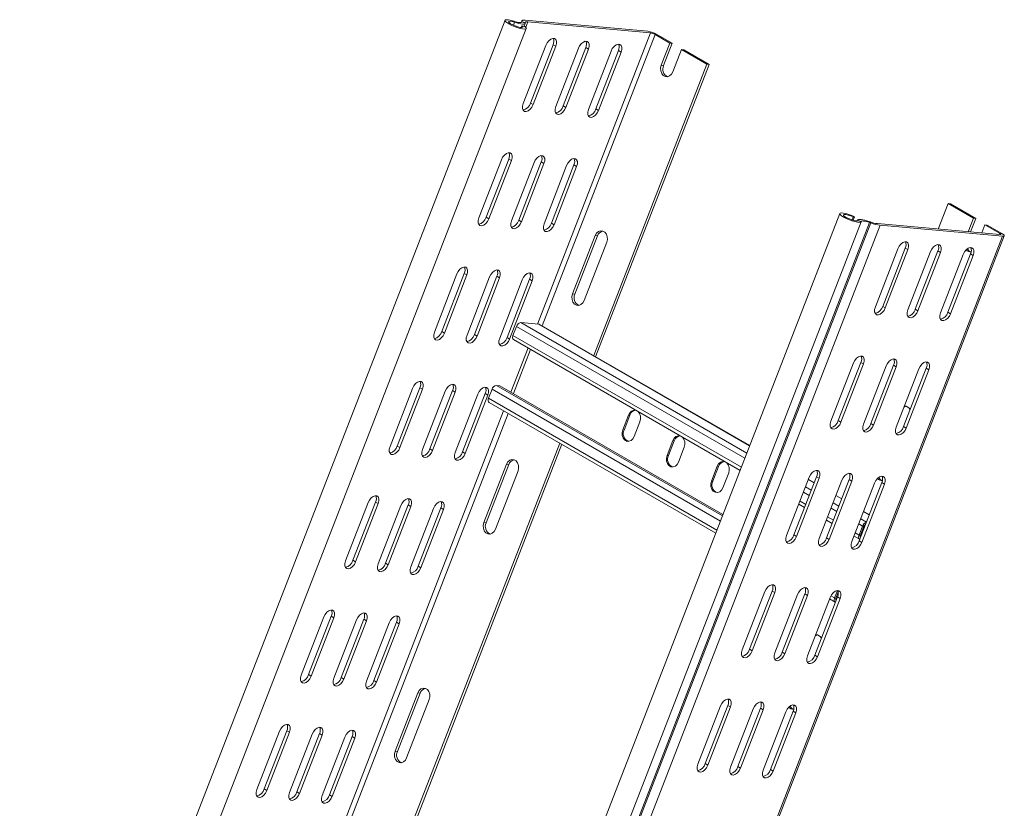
# Model space of a CAD drawing. Header units: millimetres. Extents: x 10 to 1476, y -4445 to -172.
# Tile 10 of 30: x 585 to 977, y -3825 to -3510. Entities that reach past the tile are written whole.
import ezdxf

# ---------------------------------------------------------------- set-up
doc = ezdxf.new("R2010")
doc.units = ezdxf.units.MM

msp = doc.modelspace()

# ---------------------------------------------------------------- linework, layer by layer
at = {"color": 7, "linetype": 'Continuous', "lineweight": 15}
for p, q in [((778.35, -3510.56), (584.95, -4009.01)), ((781.89, -3510.94), (782.12, -3511.36)), ((785.01, -3510.87), (784.79, -3511.43)), ((786.4, -3511.54), (785, -3511.04)), ((785, -3511.04), (785.02, -3511.16)), ((785.02, -3511.16), (786.42, -3511.66)), ((835.19, -3514.95), (786.36, -3510.59)), ((836.25, -3515.57), (787.42, -3511.2)), ((593.44, -4012.31), (786.83, -3513.85)), ((784.76, -3513.45), (785.04, -3512.75)), ((786.24, -3513.02), (785.04, -3512.75)), ((785.96, -3512.96), (786.41, -3511.81)), ((786.4, -3511.54), (786.42, -3511.66)), ((838.23, -3516.26), (844.06, -3519.63)), ((839.15, -3516.34), (844.98, -3519.71)), ((794.55, -3520.56), (785.54, -3543.8)), ((797.47, -3520.3), (788.46, -3543.54)), ((789.52, -3544.15), (798.53, -3520.92)), ((797.47, -3520.3), (798.53, -3520.92)), ((807.57, -3521.72), (798.55, -3544.96)), ((810.49, -3521.47), (801.47, -3544.7)), ((802.53, -3545.32), (811.55, -3522.08)), ((810.49, -3521.47), (811.55, -3522.08)), ((820.58, -3522.89), (811.56, -3546.12)), ((823.5, -3522.63), (814.48, -3545.87)), ((823.5, -3522.63), (824.56, -3523.24)), ((840.62, -3528.51), (844.06, -3519.63)), ((844.98, -3519.71), (841.54, -3528.6)), ((844.98, -3519.71), (844.06, -3519.63)), ((848.66, -3522.28), (845.21, -3531.17)), ((848.66, -3522.28), (858.74, -3528.1)), ((848.66, -3522.28), (849.58, -3522.36)), ((849.58, -3522.36), (859.66, -3528.18)), ((815.55, -3546.48), (824.56, -3523.24)), ((858.74, -3528.1), (813.69, -3644.21)), ((859.66, -3528.18), (814.46, -3644.66)), ((841.54, -3528.6), (840.62, -3528.51)), ((858.74, -3528.1), (859.66, -3528.18)), ((788.46, -3543.54), (789.52, -3544.15)), ((801.47, -3544.7), (802.53, -3545.32)), ((814.48, -3545.87), (815.55, -3546.48)), ((776.88, -3566.12), (767.86, -3589.36)), ((779.8, -3565.87), (770.78, -3589.1)), ((779.8, -3565.87), (780.86, -3566.48)), ((771.84, -3589.71), (780.86, -3566.48)), ((789.89, -3567.29), (780.87, -3590.52)), ((792.81, -3567.03), (783.79, -3590.27)), ((784.85, -3590.88), (793.87, -3567.64)), ((792.81, -3567.03), (793.87, -3567.64)), ((802.9, -3568.45), (793.89, -3591.69)), ((805.82, -3568.19), (796.81, -3591.43)), ((797.87, -3592.04), (806.88, -3568.8)), ((805.82, -3568.19), (806.88, -3568.8)), ((954.9, -3583.61), (950.96, -3593.78)), ((964.98, -3589.43), (954.9, -3583.61)), ((955.82, -3583.7), (954.9, -3583.61)), ((965.9, -3589.51), (955.82, -3583.7)), ((911.74, -3587.57), (718.35, -4086.02)), ((770.78, -3589.1), (771.84, -3589.71)), ((916.65, -3590.13), (917.09, -3588.99)), ((917.63, -3588.88), (917.09, -3588.99)), ((917.1, -3590.26), (917.63, -3588.88)), ((964.98, -3589.43), (962.88, -3594.85)), ((963.8, -3594.93), (965.9, -3589.51)), ((964.98, -3589.43), (965.9, -3589.51)), ((726.83, -4089.31), (920.23, -3590.86)), ((923.62, -3591.17), (730.22, -4089.62)), ((924.08, -3591.33), (730.69, -4089.78)), ((927.78, -3592.23), (734.39, -4090.68)), ((783.79, -3590.27), (784.85, -3590.88)), ((796.81, -3591.43), (797.87, -3592.04)), ((918.85, -3590.21), (918.79, -3590.37)), ((920.24, -3590.8), (918.84, -3590.28)), ((923.62, -3591.17), (923.48, -3590.78)), ((923.95, -3590.94), (923.48, -3590.78)), ((924.08, -3591.33), (923.62, -3591.17)), ((923.95, -3590.94), (924.08, -3591.33)), ((975.55, -3595.98), (926.72, -3591.62)), ((976.61, -3596.59), (927.78, -3592.23)), ((968.31, -3595.34), (969.58, -3592.08)), ((975.41, -3595.45), (969.58, -3592.08)), ((970.49, -3592.17), (969.58, -3592.08)), ((976.33, -3595.53), (970.49, -3592.17)), ((805.26, -3619.64), (814.28, -3596.4)), ((815.2, -3596.48), (806.18, -3619.72)), ((815.2, -3596.48), (814.28, -3596.4)), ((817.69, -4007.8), (977.29, -3596.46)), ((818.87, -3599.05), (809.86, -3622.29)), ((925.9, -3624.82), (934.92, -3601.59)), ((928.82, -3624.57), (937.83, -3601.33)), ((938.9, -3601.94), (937.83, -3601.33)), ((938.9, -3601.94), (929.88, -3625.18)), ((938.91, -3625.99), (947.93, -3602.75)), ((941.83, -3625.73), (950.85, -3602.5)), ((951.91, -3603.11), (942.89, -3626.34)), ((951.91, -3603.11), (950.85, -3602.5)), ((951.93, -3627.15), (960.94, -3603.92)), ((954.85, -3626.9), (963.86, -3603.66)), ((964.92, -3604.27), (955.91, -3627.51)), ((964.92, -3604.27), (963.86, -3603.66)), ((759.2, -3611.68), (750.18, -3634.92)), ((762.12, -3611.43), (753.1, -3634.66)), ((754.16, -3635.28), (763.18, -3612.04)), ((762.12, -3611.43), (763.18, -3612.04)), ((772.21, -3612.85), (763.2, -3636.08)), ((775.13, -3612.59), (766.12, -3635.83)), ((767.18, -3636.44), (776.19, -3613.2)), ((775.13, -3612.59), (776.19, -3613.2)), ((785.22, -3614.01), (776.21, -3637.25)), ((788.14, -3613.75), (779.13, -3636.99)), ((780.19, -3637.6), (789.21, -3614.37)), ((788.14, -3613.75), (789.21, -3614.37)), ((806.18, -3619.72), (805.26, -3619.64)), ((929.88, -3625.18), (928.82, -3624.57)), ((942.89, -3626.34), (941.83, -3625.73)), ((955.91, -3627.51), (954.85, -3626.9)), ((782.88, -3632.58), (781.51, -3636.13)), ((791.87, -3631.69), (784.62, -3631.04)), ((875.85, -3680.09), (792.14, -3631.77)), ((753.1, -3634.66), (754.16, -3635.28)), ((766.12, -3635.83), (767.18, -3636.44)), ((779.13, -3636.99), (780.19, -3637.6)), ((781.71, -3637.79), (872.03, -3689.93)), ((781.7, -3659.37), (788.54, -3641.74)), ((908.22, -3670.39), (917.24, -3647.15)), ((911.14, -3670.13), (920.16, -3646.89)), ((921.22, -3647.51), (912.2, -3670.74)), ((921.22, -3647.51), (920.16, -3646.89)), ((921.23, -3671.55), (930.25, -3648.31)), ((924.15, -3671.29), (933.17, -3648.06)), ((934.23, -3648.67), (925.22, -3671.91)), ((934.23, -3648.67), (933.17, -3648.06)), ((934.25, -3672.71), (943.26, -3649.48)), ((937.17, -3672.46), (946.18, -3649.22)), ((947.24, -3649.83), (938.23, -3673.07)), ((947.24, -3649.83), (946.18, -3649.22)), ((776.25, -3656.22), (774.9, -3656.1)), ((776.25, -3656.22), (865.19, -3707.56)), ((741.52, -3657.25), (732.51, -3680.48)), ((744.44, -3656.99), (735.43, -3680.23)), ((736.49, -3680.84), (745.5, -3657.6)), ((744.44, -3656.99), (745.5, -3657.6)), ((754.53, -3658.41), (745.52, -3681.65)), ((757.45, -3658.15), (748.44, -3681.39)), ((749.5, -3682), (758.51, -3658.77)), ((757.45, -3658.15), (758.51, -3658.77)), ((767.55, -3659.57), (758.53, -3682.81)), ((770.47, -3659.32), (761.45, -3682.55)), ((762.51, -3683.17), (771.53, -3659.93)), ((770.47, -3659.32), (771.53, -3659.93)), ((773.16, -3657.64), (771.78, -3661.19)), ((771.98, -3662.85), (862.31, -3714.99)), ((827.51, -3667.89), (825.22, -3673.81)), ((828.07, -3667.94), (825.77, -3673.86)), ((828.07, -3667.94), (827.51, -3667.89)), ((829.81, -3676.46), (832.11, -3670.54)), ((912.2, -3670.74), (911.14, -3670.13)), ((925.22, -3671.91), (924.15, -3671.29)), ((825.77, -3673.86), (825.22, -3673.81)), ((938.23, -3673.07), (937.17, -3672.46)), ((800.15, -3679.11), (709.39, -3913.03)), ((800.92, -3679.56), (710.17, -3913.47)), ((845.19, -3678.09), (842.89, -3684.01)), ((845.74, -3678.14), (843.45, -3684.06)), ((845.74, -3678.14), (845.19, -3678.09)), ((735.43, -3680.23), (736.49, -3680.84)), ((748.44, -3681.39), (749.5, -3682)), ((761.45, -3682.55), (762.51, -3683.17)), ((843.45, -3684.06), (842.89, -3684.01)), ((847.49, -3686.67), (849.79, -3680.75)), ((769.91, -3710.76), (778.92, -3687.53)), ((779.84, -3687.61), (770.82, -3710.84)), ((779.84, -3687.61), (778.92, -3687.53)), ((783.52, -3690.18), (774.5, -3713.42)), ((862.87, -3688.3), (860.57, -3694.22)), ((863.42, -3688.35), (861.12, -3694.27)), ((863.42, -3688.35), (862.87, -3688.3)), ((865.17, -3696.87), (867.47, -3690.95)), ((861.12, -3694.27), (860.57, -3694.22)), ((890.54, -3715.95), (899.56, -3692.71)), ((893.46, -3715.69), (902.48, -3692.46)), ((903.54, -3693.07), (894.52, -3716.31)), ((901.53, -3694.92), (899.22, -3693.59)), ((903.54, -3693.07), (902.48, -3692.46)), ((903.56, -3717.11), (912.57, -3693.88)), ((906.48, -3716.86), (915.49, -3693.62)), ((916.55, -3694.23), (907.54, -3717.47)), ((916.55, -3694.23), (915.49, -3693.62)), ((916.57, -3718.28), (925.59, -3695.04)), ((919.49, -3718.02), (928.51, -3694.78)), ((929.57, -3695.4), (920.55, -3718.63)), ((929.57, -3695.4), (928.51, -3694.78)), ((723.84, -3702.81), (714.83, -3726.05)), ((726.76, -3702.55), (717.75, -3725.79)), ((718.81, -3726.4), (727.82, -3703.16)), ((726.76, -3702.55), (727.82, -3703.16)), ((895.4, -3703.43), (897.71, -3704.76)), ((912.53, -3701.27), (910.22, -3699.94)), ((736.86, -3703.97), (727.84, -3727.21)), ((739.78, -3703.72), (730.76, -3726.95)), ((731.82, -3727.57), (740.84, -3704.33)), ((739.78, -3703.72), (740.84, -3704.33)), ((749.87, -3705.14), (740.85, -3728.37)), ((752.79, -3704.88), (743.77, -3728.12)), ((744.83, -3728.73), (753.85, -3705.49)), ((752.79, -3704.88), (753.85, -3705.49)), ((923.53, -3707.62), (921.22, -3706.29)), ((770.82, -3710.84), (769.91, -3710.76)), ((906.4, -3709.78), (908.71, -3711.11)), ((920.77, -3712.18), (919.39, -3715.73)), ((921.32, -3712.23), (919.94, -3715.78)), ((921.32, -3712.23), (920.77, -3712.18)), ((894.52, -3716.31), (893.46, -3715.69)), ((907.54, -3717.47), (906.48, -3716.86)), ((917.4, -3716.13), (919.59, -3717.39)), ((919.39, -3715.73), (919.94, -3715.78)), ((920.55, -3718.63), (919.49, -3718.02)), ((919.92, -3715.85), (920.26, -3716.04)), ((717.75, -3725.79), (718.81, -3726.4)), ((730.76, -3726.95), (731.82, -3727.57)), ((743.77, -3728.12), (744.83, -3728.73)), ((872.87, -3761.51), (881.88, -3738.27)), ((875.79, -3761.26), (884.8, -3738.02)), ((885.86, -3738.63), (876.85, -3761.87)), ((885.86, -3738.63), (884.8, -3738.02)), ((910.82, -3737.82), (909.67, -3740.79)), ((911.12, -3738.53), (910.22, -3740.84)), ((885.88, -3762.68), (894.9, -3739.44)), ((888.8, -3762.42), (897.81, -3739.18)), ((898.88, -3739.79), (889.86, -3763.03)), ((898.88, -3739.79), (897.81, -3739.18)), ((898.89, -3763.84), (907.91, -3740.6)), ((901.81, -3763.58), (910.83, -3740.35)), ((911.89, -3740.96), (902.87, -3764.19)), ((907.68, -3741.19), (909.87, -3742.45)), ((909.67, -3740.79), (910.22, -3740.84)), ((911.89, -3740.96), (910.83, -3740.35)), ((706.17, -3748.37), (697.15, -3771.61)), ((709.09, -3748.11), (700.07, -3771.35)), ((701.13, -3771.96), (710.15, -3748.73)), ((709.09, -3748.11), (710.15, -3748.73)), ((719.18, -3749.53), (710.16, -3772.77)), ((722.1, -3749.28), (713.08, -3772.52)), ((714.14, -3773.13), (723.16, -3749.89)), ((722.1, -3749.28), (723.16, -3749.89)), ((732.19, -3750.7), (723.18, -3773.94)), ((735.11, -3750.44), (726.1, -3773.68)), ((735.11, -3750.44), (736.17, -3751.05)), ((727.16, -3774.29), (736.17, -3751.05)), ((876.85, -3761.87), (875.79, -3761.26)), ((889.86, -3763.03), (888.8, -3762.42)), ((902.87, -3764.19), (901.81, -3763.58)), ((700.07, -3771.35), (701.13, -3771.96)), ((713.08, -3772.52), (714.14, -3773.13)), ((726.1, -3773.68), (727.16, -3774.29)), ((734.55, -3801.89), (743.57, -3778.65)), ((744.49, -3778.73), (735.47, -3801.97)), ((748.16, -3781.3), (739.15, -3804.54)), ((744.49, -3778.73), (743.57, -3778.65)), ((855.19, -3807.07), (864.2, -3783.84)), ((858.11, -3806.82), (867.12, -3783.58)), ((868.18, -3784.19), (859.17, -3807.43)), ((868.18, -3784.19), (867.12, -3783.58)), ((868.2, -3808.24), (877.22, -3785)), ((871.12, -3807.98), (880.14, -3784.74)), ((881.2, -3785.36), (872.18, -3808.59)), ((881.2, -3785.36), (880.14, -3784.74)), ((884.13, -3809.14), (893.15, -3785.91)), ((894.21, -3786.52), (893.15, -3785.91)), ((881.21, -3809.4), (890.23, -3786.16)), ((894.21, -3786.52), (885.2, -3809.76)), ((691.41, -3793.68), (682.39, -3816.91)), ((691.41, -3793.68), (692.47, -3794.29)), ((688.49, -3793.93), (679.47, -3817.17)), ((683.45, -3817.53), (692.47, -3794.29)), ((701.5, -3795.1), (692.49, -3818.33)), ((704.42, -3794.84), (695.41, -3818.08)), ((696.47, -3818.69), (705.48, -3795.45)), ((704.42, -3794.84), (705.48, -3795.45)), ((714.51, -3796.26), (705.5, -3819.5)), ((717.43, -3796), (708.42, -3819.24)), ((709.48, -3819.85), (718.49, -3796.62)), ((717.43, -3796), (718.49, -3796.62)), ((735.47, -3801.97), (734.55, -3801.89)), ((859.17, -3807.43), (858.11, -3806.82)), ((872.18, -3808.59), (871.12, -3807.98)), ((885.2, -3809.76), (884.13, -3809.14)), ((682.39, -3816.91), (683.45, -3817.53)), ((695.41, -3818.08), (696.47, -3818.69)), ((708.42, -3819.24), (709.48, -3819.85))]:
    msp.add_line(p, q, dxfattribs=at)
at = {"color": 8, "linetype": 'Continuous', "lineweight": 15}
for p, q in [((782.12, -3511.36), (781.67, -3512.52)), ((785, -3511.04), (784.85, -3511.41)), ((785.02, -3511.16), (784.94, -3511.36)), ((787.42, -3511.2), (786.59, -3513.33)), ((836.25, -3515.57), (791.22, -3631.63)), ((838.23, -3516.26), (793.18, -3632.37)), ((918.84, -3590.28), (918.81, -3590.35)), ((976.61, -3596.59), (817.16, -4007.57)), ((975.41, -3595.45), (975.22, -3595.95)), ((782.88, -3632.58), (873.9, -3685.12)), ((784.62, -3631.04), (874.7, -3683.04)), ((791.87, -3631.69), (875.82, -3680.15)), ((781.51, -3636.13), (872.52, -3688.67)), ((787.53, -3641.15), (780.69, -3658.78)), ((774.9, -3656.1), (864.98, -3708.1)), ((773.16, -3657.64), (864.17, -3710.18)), ((771.78, -3661.19), (862.79, -3713.73)), ((777.8, -3666.21), (686.92, -3900.45)), ((779.64, -3667.27), (688.88, -3901.19)), ((899.2, -3693.64), (901.5, -3694.97)), ((897.27, -3698.61), (899.57, -3699.94)), ((898.08, -3696.53), (900.38, -3697.86)), ((895.89, -3702.17), (898.2, -3703.5)), ((909.08, -3702.88), (911.38, -3704.21)), ((910.2, -3699.99), (912.5, -3701.32)), ((908.27, -3704.96), (910.58, -3706.29)), ((921.2, -3706.34), (923.5, -3707.67)), ((906.89, -3708.52), (909.2, -3709.85)), ((919.27, -3711.31), (920.77, -3712.18)), ((920.08, -3709.23), (922.38, -3710.57)), ((917.89, -3714.87), (919.39, -3715.73)), ((919.94, -3716.52), (920.05, -3716.58)), ((911.11, -3738.55), (911.12, -3738.56)), ((908.21, -3739.95), (909.67, -3740.79)), ((910.22, -3741.58), (910.33, -3741.64))]:
    msp.add_line(p, q, dxfattribs=at)
at = {"color": 7, "linetype": 'Continuous', "lineweight": 15, "flags": 128}
for points in [[(786.24, -3513.02), (786.7, -3513.46), (786.84, -3513.8), (786.65, -3514.01), (786.13, -3514.08), (785.33, -3514), (784.31, -3513.78), (783.15, -3513.43), (781.95, -3512.99), (780.81, -3512.48), (779.8, -3511.96), (779.01, -3511.45), (778.51, -3511), (778.33, -3510.65), (778.49, -3510.42), (778.98, -3510.33), (779.75, -3510.4), (780.75, -3510.6), (781.89, -3510.94)], [(785.04, -3512.75), (785.4, -3513.12), (785.39, -3513.37), (785.02, -3513.46), (784.33, -3513.4), (783.42, -3513.17), (782.39, -3512.82), (781.39, -3512.39), (780.55, -3511.94), (779.97, -3511.52), (779.74, -3511.19), (779.88, -3511), (780.37, -3510.96), (781.15, -3511.08), (782.12, -3511.36)], [(781.89, -3510.94), (782.55, -3511.14), (783.16, -3511.3), (783.72, -3511.4), (784.19, -3511.46), (784.57, -3511.46), (784.84, -3511.41), (784.99, -3511.31), (785.02, -3511.16)], [(782.12, -3511.36), (783.03, -3511.63), (783.87, -3511.85), (784.63, -3512), (785.28, -3512.08), (785.8, -3512.08), (786.17, -3512.01), (786.38, -3511.87), (786.42, -3511.66)], [(785, -3511.04), (785, -3510.91), (785.05, -3510.8), (785.15, -3510.71), (785.3, -3510.64), (785.5, -3510.59), (785.74, -3510.57), (786.03, -3510.57), (786.36, -3510.59)], [(786.4, -3511.54), (786.4, -3511.44), (786.44, -3511.36), (786.51, -3511.29), (786.63, -3511.24), (786.77, -3511.2), (786.96, -3511.19), (787.17, -3511.19), (787.42, -3511.2)], [(798.53, -3520.92), (798.81, -3519.89), (798.81, -3518.97), (798.53, -3518.26), (798.02, -3517.85), (797.33, -3517.79), (796.54, -3518.08), (795.76, -3518.7), (795.07, -3519.56), (794.55, -3520.56)], [(811.55, -3522.08), (811.82, -3521.06), (811.82, -3520.13), (811.55, -3519.43), (811.03, -3519.02), (810.34, -3518.95), (809.56, -3519.25), (808.77, -3519.86), (808.08, -3520.72), (807.57, -3521.72)], [(824.56, -3523.24), (824.83, -3522.22), (824.83, -3521.3), (824.56, -3520.59), (824.05, -3520.18), (823.36, -3520.12), (822.57, -3520.41), (821.78, -3521.02), (821.09, -3521.88), (820.58, -3522.89)], [(845.21, -3531.17), (844.68, -3532.1), (843.94, -3532.76), (843.07, -3533.07), (842.18, -3532.99), (841.38, -3532.53), (840.77, -3531.74), (840.42, -3530.73), (840.36, -3529.61), (840.62, -3528.51)], [(785.54, -3543.8), (785.27, -3544.82), (785.27, -3545.74), (785.54, -3546.45), (786.05, -3546.86), (786.74, -3546.92), (787.53, -3546.63), (788.32, -3546.01), (789.01, -3545.15), (789.52, -3544.15)], [(798.55, -3544.96), (798.28, -3545.98), (798.28, -3546.91), (798.55, -3547.61), (799.06, -3548.02), (799.76, -3548.09), (800.54, -3547.79), (801.33, -3547.18), (802.02, -3546.32), (802.53, -3545.32)], [(811.56, -3546.12), (811.29, -3547.15), (811.29, -3548.07), (811.56, -3548.78), (812.08, -3549.19), (812.77, -3549.25), (813.55, -3548.95), (814.34, -3548.34), (815.03, -3547.48), (815.55, -3546.48)], [(780.86, -3566.48), (781.13, -3565.45), (781.13, -3564.53), (780.86, -3563.82), (780.34, -3563.41), (779.65, -3563.35), (778.87, -3563.65), (778.08, -3564.26), (777.39, -3565.12), (776.88, -3566.12)], [(793.87, -3567.64), (794.14, -3566.62), (794.14, -3565.7), (793.87, -3564.99), (793.36, -3564.58), (792.67, -3564.52), (791.88, -3564.81), (791.09, -3565.42), (790.4, -3566.28), (789.89, -3567.29)], [(806.88, -3568.8), (807.16, -3567.78), (807.16, -3566.86), (806.88, -3566.15), (806.37, -3565.74), (805.68, -3565.68), (804.89, -3565.97), (804.11, -3566.59), (803.42, -3567.45), (802.9, -3568.45)], [(767.86, -3589.36), (767.59, -3590.38), (767.59, -3591.3), (767.86, -3592.01), (768.37, -3592.42), (769.07, -3592.48), (769.85, -3592.19), (770.64, -3591.58), (771.33, -3590.72), (771.84, -3589.71)], [(917.63, -3588.88), (916.47, -3588.38), (915.28, -3587.94), (914.13, -3587.61), (913.14, -3587.4), (912.37, -3587.34), (911.89, -3587.43), (911.73, -3587.66), (911.91, -3588.01), (912.42, -3588.46), (913.2, -3588.97), (914.21, -3589.5), (915.36, -3590), (916.56, -3590.45), (917.72, -3590.79), (918.73, -3591.01), (919.53, -3591.09), (920.05, -3591.02), (920.24, -3590.8)], [(917.09, -3588.99), (916.08, -3588.56), (915.06, -3588.22), (914.16, -3588.02), (913.5, -3587.96), (913.16, -3588.07), (913.2, -3588.33), (913.59, -3588.71), (914.3, -3589.15), (915.23, -3589.6), (916.26, -3590), (917.25, -3590.3), (918.08, -3590.45), (918.63, -3590.45), (918.84, -3590.28)], [(780.87, -3590.52), (780.6, -3591.55), (780.6, -3592.47), (780.87, -3593.18), (781.39, -3593.59), (782.08, -3593.65), (782.86, -3593.35), (783.65, -3592.74), (784.34, -3591.88), (784.85, -3590.88)], [(793.89, -3591.69), (793.61, -3592.71), (793.61, -3593.63), (793.89, -3594.34), (794.4, -3594.75), (795.09, -3594.81), (795.88, -3594.52), (796.66, -3593.9), (797.35, -3593.04), (797.87, -3592.04)], [(918.84, -3590.28), (918.94, -3590.1), (919.21, -3589.98), (919.64, -3589.94), (920.21, -3589.97), (920.9, -3590.07), (921.7, -3590.25), (922.57, -3590.49), (923.48, -3590.78)], [(920.24, -3590.8), (920.32, -3590.67), (920.51, -3590.59), (920.82, -3590.55), (921.24, -3590.58), (921.74, -3590.65), (922.32, -3590.78), (922.95, -3590.95), (923.62, -3591.17)], [(814.28, -3596.4), (814.81, -3595.47), (815.55, -3594.81), (816.42, -3594.5), (817.31, -3594.58), (818.11, -3595.04), (818.72, -3595.83), (819.07, -3596.84), (819.13, -3597.96), (818.87, -3599.05)], [(975.55, -3595.98), (975.71, -3595.99), (975.82, -3595.97), (975.88, -3595.92), (975.89, -3595.86), (975.84, -3595.78), (975.75, -3595.68), (975.6, -3595.57), (975.41, -3595.45)], [(976.61, -3596.59), (976.93, -3596.6), (977.15, -3596.56), (977.28, -3596.48), (977.29, -3596.35), (977.2, -3596.19), (977, -3595.99), (976.71, -3595.77), (976.33, -3595.53)], [(934.92, -3601.59), (935.43, -3600.59), (936.12, -3599.73), (936.91, -3599.11), (937.69, -3598.82), (938.38, -3598.88), (938.9, -3599.29), (939.17, -3600), (939.17, -3600.92), (938.9, -3601.94)], [(947.93, -3602.75), (948.44, -3601.75), (949.13, -3600.89), (949.92, -3600.28), (950.7, -3599.98), (951.4, -3600.04), (951.91, -3600.45), (952.18, -3601.16), (952.18, -3602.08), (951.91, -3603.11)], [(960.94, -3603.92), (961.45, -3602.91), (962.15, -3602.05), (962.93, -3601.44), (963.72, -3601.15), (964.41, -3601.21), (964.92, -3601.62), (965.19, -3602.33), (965.19, -3603.25), (964.92, -3604.27)], [(964, -3602.87), (963.22, -3602.41), (962.62, -3601.65)], [(763.18, -3612.04), (763.45, -3611.02), (763.45, -3610.09), (763.18, -3609.39), (762.67, -3608.98), (761.98, -3608.91), (761.19, -3609.21), (760.4, -3609.82), (759.71, -3610.68), (759.2, -3611.68)], [(776.19, -3613.2), (776.47, -3612.18), (776.47, -3611.26), (776.19, -3610.55), (775.68, -3610.14), (774.99, -3610.08), (774.2, -3610.37), (773.42, -3610.99), (772.73, -3611.85), (772.21, -3612.85)], [(789.21, -3614.37), (789.48, -3613.34), (789.48, -3612.42), (789.21, -3611.71), (788.69, -3611.3), (788, -3611.24), (787.22, -3611.54), (786.43, -3612.15), (785.74, -3613.01), (785.22, -3614.01)], [(809.86, -3622.29), (809.33, -3623.22), (808.58, -3623.88), (807.71, -3624.19), (806.83, -3624.11), (806.03, -3623.65), (805.42, -3622.87), (805.06, -3621.85), (805.01, -3620.73), (805.26, -3619.64)], [(929.88, -3625.18), (929.37, -3626.18), (928.68, -3627.04), (927.89, -3627.66), (927.1, -3627.95), (926.41, -3627.89), (925.9, -3627.48), (925.63, -3626.77), (925.63, -3625.85), (925.9, -3624.82)], [(942.89, -3626.34), (942.38, -3627.35), (941.69, -3628.21), (940.9, -3628.82), (940.12, -3629.11), (939.43, -3629.05), (938.91, -3628.64), (938.64, -3627.93), (938.64, -3627.01), (938.91, -3625.99)], [(955.91, -3627.51), (955.39, -3628.51), (954.7, -3629.37), (953.92, -3629.98), (953.13, -3630.28), (952.44, -3630.22), (951.93, -3629.81), (951.65, -3629.1), (951.65, -3628.18), (951.93, -3627.15)], [(792.14, -3631.77), (792.08, -3631.74), (791.87, -3631.69)], [(750.18, -3634.92), (749.91, -3635.94), (749.91, -3636.87), (750.18, -3637.57), (750.7, -3637.98), (751.39, -3638.05), (752.17, -3637.75), (752.96, -3637.14), (753.65, -3636.28), (754.16, -3635.28)], [(763.2, -3636.08), (762.92, -3637.11), (762.92, -3638.03), (763.2, -3638.74), (763.71, -3639.15), (764.4, -3639.21), (765.19, -3638.92), (765.97, -3638.3), (766.66, -3637.44), (767.18, -3636.44)], [(781.51, -3636.13), (781.4, -3636.46), (781.35, -3636.77), (781.34, -3637.06), (781.38, -3637.32), (781.47, -3637.54), (781.6, -3637.71), (781.71, -3637.79)], [(776.21, -3637.25), (775.94, -3638.27), (775.94, -3639.19), (776.21, -3639.9), (776.72, -3640.31), (777.41, -3640.37), (778.2, -3640.08), (778.99, -3639.47), (779.68, -3638.61), (780.19, -3637.6)], [(917.24, -3647.15), (917.75, -3646.15), (918.44, -3645.29), (919.23, -3644.67), (920.01, -3644.38), (920.7, -3644.44), (921.22, -3644.85), (921.49, -3645.56), (921.49, -3646.48), (921.22, -3647.51)], [(930.25, -3648.31), (930.76, -3647.31), (931.45, -3646.45), (932.24, -3645.84), (933.03, -3645.54), (933.72, -3645.61), (934.23, -3646.02), (934.5, -3646.72), (934.5, -3647.65), (934.23, -3648.67)], [(943.26, -3649.48), (943.78, -3648.48), (944.47, -3647.62), (945.25, -3647), (946.04, -3646.71), (946.73, -3646.77), (947.24, -3647.18), (947.52, -3647.89), (947.52, -3648.81), (947.24, -3649.83)], [(745.5, -3657.6), (745.77, -3656.58), (745.77, -3655.66), (745.5, -3654.95), (744.99, -3654.54), (744.3, -3654.48), (743.51, -3654.77), (742.73, -3655.38), (742.03, -3656.24), (741.52, -3657.25)], [(758.51, -3658.77), (758.79, -3657.74), (758.79, -3656.82), (758.51, -3656.11), (758, -3655.7), (757.31, -3655.64), (756.52, -3655.93), (755.74, -3656.55), (755.05, -3657.41), (754.53, -3658.41)], [(771.53, -3659.93), (771.8, -3658.91), (771.8, -3657.98), (771.53, -3657.28), (771.01, -3656.87), (770.32, -3656.8), (769.54, -3657.1), (768.75, -3657.71), (768.06, -3658.57), (767.55, -3659.57)], [(771.78, -3661.19), (771.68, -3661.51), (771.62, -3661.83), (771.61, -3662.12), (771.66, -3662.38), (771.74, -3662.6), (771.88, -3662.77), (771.98, -3662.85)], [(937.35, -3664.71), (937.39, -3664.69), (938.23, -3664.39)], [(832.11, -3670.54), (832.37, -3669.45), (832.31, -3668.33), (831.96, -3667.31), (831.34, -3666.53), (830.55, -3666.07), (829.66, -3665.99), (828.79, -3666.29), (828.05, -3666.95), (827.51, -3667.89)], [(912.2, -3670.74), (911.69, -3671.75), (911, -3672.61), (910.21, -3673.22), (909.43, -3673.51), (908.73, -3673.45), (908.22, -3673.04), (907.95, -3672.33), (907.95, -3671.41), (908.22, -3670.39)], [(925.22, -3671.91), (924.7, -3672.91), (924.01, -3673.77), (923.23, -3674.38), (922.44, -3674.68), (921.75, -3674.61), (921.23, -3674.2), (920.96, -3673.5), (920.96, -3672.57), (921.23, -3671.55)], [(825.22, -3673.81), (824.96, -3674.9), (825.02, -3676.02), (825.37, -3677.04), (825.98, -3677.82), (826.78, -3678.28), (827.67, -3678.36), (828.54, -3678.06), (829.28, -3677.4), (829.81, -3676.46)], [(938.23, -3673.07), (937.72, -3674.07), (937.02, -3674.93), (936.24, -3675.55), (935.45, -3675.84), (934.76, -3675.78), (934.25, -3675.37), (933.97, -3674.66), (933.97, -3673.74), (934.25, -3672.71)], [(849.79, -3680.75), (850.04, -3679.65), (849.99, -3678.53), (849.63, -3677.52), (849.02, -3676.73), (848.22, -3676.27), (847.34, -3676.19), (846.47, -3676.5), (845.72, -3677.16), (845.19, -3678.09)], [(732.51, -3680.48), (732.23, -3681.51), (732.23, -3682.43), (732.51, -3683.14), (733.02, -3683.55), (733.71, -3683.61), (734.5, -3683.32), (735.28, -3682.7), (735.97, -3681.84), (736.49, -3680.84)], [(745.52, -3681.65), (745.25, -3682.67), (745.25, -3683.59), (745.52, -3684.3), (746.03, -3684.71), (746.72, -3684.77), (747.51, -3684.48), (748.29, -3683.86), (748.99, -3683), (749.5, -3682)], [(758.53, -3682.81), (758.26, -3683.83), (758.26, -3684.76), (758.53, -3685.46), (759.04, -3685.87), (759.74, -3685.94), (760.52, -3685.64), (761.31, -3685.03), (762, -3684.17), (762.51, -3683.17)], [(842.89, -3684.01), (842.64, -3685.11), (842.69, -3686.23), (843.05, -3687.24), (843.66, -3688.03), (844.46, -3688.49), (845.35, -3688.57), (846.21, -3688.26), (846.96, -3687.6), (847.49, -3686.67)], [(778.92, -3687.53), (779.45, -3686.59), (780.2, -3685.93), (781.07, -3685.62), (781.95, -3685.71), (782.75, -3686.17), (783.36, -3686.95), (783.72, -3687.96), (783.77, -3689.09), (783.52, -3690.18)], [(867.47, -3690.95), (867.72, -3689.86), (867.67, -3688.74), (867.31, -3687.72), (866.7, -3686.94), (865.9, -3686.48), (865.01, -3686.4), (864.15, -3686.7), (863.4, -3687.36), (862.87, -3688.3)], [(899.56, -3692.71), (900.07, -3691.71), (900.76, -3690.85), (901.55, -3690.24), (902.34, -3689.94), (903.03, -3690), (903.54, -3690.41), (903.81, -3691.12), (903.81, -3692.04), (903.54, -3693.07)], [(912.57, -3693.88), (913.09, -3692.87), (913.78, -3692.01), (914.56, -3691.4), (915.35, -3691.11), (916.04, -3691.17), (916.55, -3691.58), (916.83, -3692.29), (916.83, -3693.21), (916.55, -3694.23)], [(860.57, -3694.22), (860.32, -3695.31), (860.37, -3696.43), (860.73, -3697.45), (861.34, -3698.23), (862.14, -3698.69), (863.02, -3698.77), (863.89, -3698.47), (864.64, -3697.81), (865.17, -3696.87)], [(925.59, -3695.04), (926.1, -3694.04), (926.79, -3693.18), (927.58, -3692.56), (928.36, -3692.27), (929.05, -3692.33), (929.57, -3692.74), (929.84, -3693.45), (929.84, -3694.37), (929.57, -3695.4)], [(928.65, -3693.99), (927.86, -3693.54), (927.26, -3692.77)], [(727.82, -3703.16), (728.1, -3702.14), (728.1, -3701.22), (727.82, -3700.51), (727.31, -3700.1), (726.62, -3700.04), (725.83, -3700.33), (725.05, -3700.95), (724.36, -3701.81), (723.84, -3702.81)], [(740.84, -3704.33), (741.11, -3703.3), (741.11, -3702.38), (740.84, -3701.67), (740.32, -3701.26), (739.63, -3701.2), (738.85, -3701.5), (738.06, -3702.11), (737.37, -3702.97), (736.86, -3703.97)], [(753.85, -3705.49), (754.12, -3704.47), (754.12, -3703.55), (753.85, -3702.84), (753.34, -3702.43), (752.65, -3702.37), (751.86, -3702.66), (751.07, -3703.27), (750.38, -3704.13), (749.87, -3705.14)], [(774.5, -3713.42), (773.97, -3714.35), (773.23, -3715.01), (772.36, -3715.32), (771.47, -3715.24), (770.67, -3714.78), (770.06, -3713.99), (769.71, -3712.98), (769.65, -3711.86), (769.91, -3710.76)], [(894.52, -3716.31), (894.01, -3717.31), (893.32, -3718.17), (892.53, -3718.78), (891.75, -3719.07), (891.06, -3719.01), (890.54, -3718.6), (890.27, -3717.89), (890.27, -3716.97), (890.54, -3715.95)], [(907.54, -3717.47), (907.02, -3718.47), (906.33, -3719.33), (905.55, -3719.94), (904.76, -3720.24), (904.07, -3720.18), (903.56, -3719.77), (903.28, -3719.06), (903.28, -3718.14), (903.56, -3717.11)], [(920.55, -3718.63), (920.04, -3719.63), (919.35, -3720.49), (918.56, -3721.11), (917.77, -3721.4), (917.08, -3721.34), (916.57, -3720.93), (916.3, -3720.22), (916.3, -3719.3), (916.57, -3718.28)], [(919.39, -3715.73), (919.29, -3716.06), (919.23, -3716.37), (919.22, -3716.66), (919.26, -3716.92), (919.35, -3717.14), (919.48, -3717.31), (919.65, -3717.42), (919.71, -3717.44)], [(919.94, -3715.78), (919.89, -3715.94), (919.86, -3716.1), (919.86, -3716.25), (919.88, -3716.38), (919.92, -3716.49), (919.99, -3716.57), (920.04, -3716.61)], [(714.83, -3726.05), (714.56, -3727.07), (714.56, -3727.99), (714.83, -3728.7), (715.34, -3729.11), (716.03, -3729.17), (716.82, -3728.88), (717.6, -3728.26), (718.3, -3727.4), (718.81, -3726.4)], [(727.84, -3727.21), (727.57, -3728.23), (727.57, -3729.15), (727.84, -3729.86), (728.35, -3730.27), (729.05, -3730.33), (729.83, -3730.04), (730.62, -3729.43), (731.31, -3728.57), (731.82, -3727.57)], [(740.85, -3728.37), (740.58, -3729.4), (740.58, -3730.32), (740.85, -3731.03), (741.37, -3731.44), (742.06, -3731.5), (742.84, -3731.2), (743.63, -3730.59), (744.32, -3729.73), (744.83, -3728.73)], [(881.88, -3738.27), (882.4, -3737.27), (883.09, -3736.41), (883.87, -3735.8), (884.66, -3735.51), (885.35, -3735.57), (885.86, -3735.98), (886.14, -3736.69), (886.14, -3737.61), (885.86, -3738.63)], [(894.9, -3739.44), (895.41, -3738.44), (896.1, -3737.58), (896.89, -3736.96), (897.67, -3736.67), (898.36, -3736.73), (898.88, -3737.14), (899.15, -3737.85), (899.15, -3738.77), (898.88, -3739.79)], [(907.91, -3740.6), (908.42, -3739.6), (909.11, -3738.74), (909.9, -3738.13), (910.68, -3737.83), (911.38, -3737.89), (911.89, -3738.3), (912.16, -3739.01), (912.16, -3739.93), (911.89, -3740.96)], [(909.67, -3740.79), (909.57, -3741.11), (909.51, -3741.43), (909.5, -3741.72), (909.54, -3741.98), (909.63, -3742.2), (909.76, -3742.37), (909.93, -3742.48), (909.99, -3742.5)], [(910.22, -3740.84), (910.17, -3741), (910.14, -3741.16), (910.14, -3741.31), (910.16, -3741.44), (910.2, -3741.55), (910.27, -3741.63), (910.32, -3741.67)], [(710.15, -3748.73), (710.42, -3747.7), (710.42, -3746.78), (710.15, -3746.07), (709.63, -3745.66), (708.94, -3745.6), (708.16, -3745.9), (707.37, -3746.51), (706.68, -3747.37), (706.17, -3748.37)], [(723.16, -3749.89), (723.43, -3748.87), (723.43, -3747.95), (723.16, -3747.24), (722.65, -3746.83), (721.96, -3746.77), (721.17, -3747.06), (720.38, -3747.67), (719.69, -3748.53), (719.18, -3749.53)], [(736.17, -3751.05), (736.45, -3750.03), (736.45, -3749.11), (736.17, -3748.4), (735.66, -3747.99), (734.97, -3747.93), (734.18, -3748.22), (733.4, -3748.84), (732.7, -3749.7), (732.19, -3750.7)], [(902, -3755.84), (902.03, -3755.82), (902.88, -3755.51)], [(876.85, -3761.87), (876.33, -3762.87), (875.64, -3763.73), (874.86, -3764.34), (874.07, -3764.64), (873.38, -3764.58), (872.87, -3764.17), (872.59, -3763.46), (872.59, -3762.54), (872.87, -3761.51)], [(889.86, -3763.03), (889.35, -3764.03), (888.66, -3764.89), (887.87, -3765.51), (887.08, -3765.8), (886.39, -3765.74), (885.88, -3765.33), (885.61, -3764.62), (885.61, -3763.7), (885.88, -3762.68)], [(902.87, -3764.19), (902.36, -3765.2), (901.67, -3766.06), (900.88, -3766.67), (900.1, -3766.96), (899.41, -3766.9), (898.89, -3766.49), (898.62, -3765.78), (898.62, -3764.86), (898.89, -3763.84)], [(697.15, -3771.61), (696.88, -3772.63), (696.88, -3773.55), (697.15, -3774.26), (697.66, -3774.67), (698.35, -3774.73), (699.14, -3774.44), (699.93, -3773.83), (700.62, -3772.97), (701.13, -3771.96)], [(710.16, -3772.77), (709.89, -3773.8), (709.89, -3774.72), (710.16, -3775.43), (710.68, -3775.84), (711.37, -3775.9), (712.15, -3775.6), (712.94, -3774.99), (713.63, -3774.13), (714.14, -3773.13)], [(723.18, -3773.94), (722.9, -3774.96), (722.9, -3775.88), (723.18, -3776.59), (723.69, -3777), (724.38, -3777.06), (725.17, -3776.77), (725.95, -3776.15), (726.64, -3775.29), (727.16, -3774.29)], [(743.57, -3778.65), (744.1, -3777.72), (744.84, -3777.06), (745.71, -3776.75), (746.6, -3776.83), (747.4, -3777.29), (748.01, -3778.08), (748.36, -3779.09), (748.42, -3780.21), (748.16, -3781.3)], [(864.2, -3783.84), (864.72, -3782.84), (865.41, -3781.98), (866.19, -3781.36), (866.98, -3781.07), (867.67, -3781.13), (868.18, -3781.54), (868.46, -3782.25), (868.46, -3783.17), (868.18, -3784.19)], [(877.22, -3785), (877.73, -3784), (878.42, -3783.14), (879.21, -3782.53), (879.99, -3782.23), (880.68, -3782.29), (881.2, -3782.7), (881.47, -3783.41), (881.47, -3784.33), (881.2, -3785.36)], [(890.23, -3786.16), (890.74, -3785.16), (891.43, -3784.3), (892.22, -3783.69), (893.01, -3783.39), (893.7, -3783.46), (894.21, -3783.87), (894.48, -3784.58), (894.48, -3785.5), (894.21, -3786.52)], [(893.29, -3785.12), (892.51, -3784.66), (891.91, -3783.9)], [(692.47, -3794.29), (692.74, -3793.27), (692.74, -3792.34), (692.47, -3791.64), (691.96, -3791.23), (691.26, -3791.16), (690.48, -3791.46), (689.69, -3792.07), (689, -3792.93), (688.49, -3793.93)], [(705.48, -3795.45), (705.75, -3794.43), (705.75, -3793.51), (705.48, -3792.8), (704.97, -3792.39), (704.28, -3792.33), (703.49, -3792.62), (702.71, -3793.24), (702.01, -3794.09), (701.5, -3795.1)], [(718.49, -3796.62), (718.77, -3795.59), (718.77, -3794.67), (718.49, -3793.96), (717.98, -3793.55), (717.29, -3793.49), (716.5, -3793.78), (715.72, -3794.4), (715.03, -3795.26), (714.51, -3796.26)], [(739.15, -3804.54), (738.62, -3805.47), (737.87, -3806.13), (737, -3806.44), (736.12, -3806.36), (735.32, -3805.9), (734.7, -3805.12), (734.35, -3804.1), (734.3, -3802.98), (734.55, -3801.89)], [(859.17, -3807.43), (858.66, -3808.43), (857.97, -3809.29), (857.18, -3809.91), (856.39, -3810.2), (855.7, -3810.14), (855.19, -3809.73), (854.92, -3809.02), (854.92, -3808.1), (855.19, -3807.07)], [(872.18, -3808.59), (871.67, -3809.6), (870.98, -3810.46), (870.19, -3811.07), (869.41, -3811.36), (868.71, -3811.3), (868.2, -3810.89), (867.93, -3810.18), (867.93, -3809.26), (868.2, -3808.24)], [(885.2, -3809.76), (884.68, -3810.76), (883.99, -3811.62), (883.2, -3812.23), (882.42, -3812.53), (881.73, -3812.46), (881.21, -3812.06), (880.94, -3811.35), (880.94, -3810.42), (881.21, -3809.4)], [(679.47, -3817.17), (679.2, -3818.19), (679.2, -3819.12), (679.47, -3819.82), (679.99, -3820.23), (680.68, -3820.3), (681.46, -3820), (682.25, -3819.39), (682.94, -3818.53), (683.45, -3817.53)], [(692.49, -3818.33), (692.21, -3819.36), (692.21, -3820.28), (692.49, -3820.99), (693, -3821.4), (693.69, -3821.46), (694.48, -3821.17), (695.26, -3820.55), (695.95, -3819.69), (696.47, -3818.69)], [(705.5, -3819.5), (705.23, -3820.52), (705.23, -3821.44), (705.5, -3822.15), (706.01, -3822.56), (706.7, -3822.62), (707.49, -3822.33), (708.27, -3821.72), (708.97, -3820.86), (709.48, -3819.85)]]:
    msp.add_lwpolyline(points, dxfattribs=at)
at = {"color": 7, "linetype": 'Continuous', "lineweight": 15}
for centre, radius, start, end in [((833.44, -3526.27), 11.45, 60.1073, 81.2238), ((794.71, -3518.95), 3.08, 333.9903, 22.5702), ((807.72, -3520.12), 3.08, 333.9903, 22.5702), ((835.38, -3521.22), 5.72, 60.1092, 81.2241), ((820.73, -3521.28), 3.08, 333.9903, 22.5702), ((844.54, -3530.06), 3.34, 154.014, 244.3282), ((784.81, -3542.62), 3.76, 280.0229, 345.8779), ((797.82, -3543.78), 3.76, 280.0242, 345.8765), ((810.83, -3544.95), 3.77, 280.0275, 345.8733), ((777.03, -3564.51), 3.08, 333.9913, 22.5692), ((790.04, -3565.68), 3.08, 334.0001, 22.5604), ((803.05, -3566.84), 3.08, 334.0001, 22.5604), ((767.13, -3588.18), 3.76, 280.0149, 345.8864), ((780.14, -3589.35), 3.76, 280.015, 345.8858), ((793.16, -3590.51), 3.76, 280.015, 345.8858), ((928.31, -3579.04), 12.68, 249.8586, 262.7838), ((929.91, -3575.45), 16.92, 249.8634, 262.7807), ((817.89, -3597.36), 2.83, 101.559, 162.0409), ((935.07, -3599.98), 3.08, 333.9903, 22.5702), ((948.08, -3601.14), 3.08, 333.9903, 22.5702), ((961.09, -3602.31), 3.08, 333.9903, 22.5702), ((963.74, -3600.72), 2.16, 220.1423, 279.5838), ((759.35, -3610.08), 3.08, 333.9996, 22.5609), ((772.36, -3611.24), 3.08, 333.9996, 22.5609), ((785.38, -3612.4), 3.08, 333.9996, 22.5609), ((809.18, -3621.18), 3.34, 154.019, 244.3255), ((925.05, -3623.52), 3.92, 281.446, 344.4548), ((938.06, -3624.68), 3.92, 281.4472, 344.4535), ((951.07, -3625.85), 3.92, 281.4479, 344.4529), ((784.94, -3633.15), 2.14, 98.5964, 164.5318), ((749.45, -3633.75), 3.77, 280.025, 345.8758), ((762.47, -3634.91), 3.77, 280.025, 345.8758), ((775.48, -3636.07), 3.77, 280.025, 345.8758), ((917.39, -3645.54), 3.08, 333.9913, 22.5692), ((930.4, -3646.71), 3.08, 334.0001, 22.5604), ((943.41, -3647.87), 3.08, 334.0001, 22.5604), ((741.67, -3655.64), 3.08, 333.9991, 22.5614), ((754.69, -3656.8), 3.08, 333.9991, 22.5614), ((775.22, -3658.21), 2.14, 98.605, 164.5232), ((767.7, -3657.97), 3.08, 333.9991, 22.5614), ((937.46, -3666.73), 2.44, 21.4392, 88.7426), ((830.65, -3668.7), 2.7, 95.8395, 163.507), ((907.37, -3669.08), 3.92, 281.437, 344.4643), ((920.38, -3670.25), 3.92, 281.4372, 344.4636), ((828.64, -3675.35), 3.23, 152.5176, 249.4728), ((933.4, -3671.41), 3.92, 281.4372, 344.4636), ((848.33, -3678.91), 2.7, 95.8406, 163.5059), ((731.78, -3679.31), 3.76, 280.0168, 345.884), ((744.79, -3680.47), 3.76, 280.0231, 345.8777), ((757.8, -3681.64), 3.76, 280.0229, 345.8779), ((782.53, -3688.48), 2.83, 101.5598, 162.0373), ((846.31, -3685.56), 3.23, 152.5164, 249.4734), ((866.01, -3689.11), 2.7, 95.8372, 163.5075), ((899.71, -3691.11), 3.08, 333.9996, 22.5609), ((912.72, -3692.27), 3.08, 333.9996, 22.5609), ((863.99, -3695.76), 3.23, 152.5177, 249.4727), ((928.38, -3691.84), 2.16, 220.1545, 279.5627), ((925.74, -3693.43), 3.08, 333.9996, 22.5609), ((723.99, -3701.2), 3.08, 334.0012, 22.5595), ((737.01, -3702.37), 3.08, 334.0001, 22.5604), ((750.02, -3703.53), 3.08, 333.9913, 22.5692), ((773.82, -3712.31), 3.34, 154.017, 244.3267), ((922.94, -3712.83), 2.26, 104.9845, 163.4238), ((922.51, -3712.64), 1.25, 112.4536, 161.1131), ((889.69, -3714.64), 3.92, 281.446, 344.4548), ((902.7, -3715.81), 3.92, 281.446, 344.4548), ((915.72, -3716.97), 3.92, 281.446, 344.4548), ((714.1, -3724.87), 3.76, 280.0155, 345.8833), ((727.11, -3726.03), 3.76, 280.0155, 345.8833), ((740.12, -3727.2), 3.76, 280.0155, 345.8833), ((882.03, -3736.67), 3.08, 333.9991, 22.5614), ((895.05, -3737.83), 3.08, 333.9991, 22.5614), ((908.06, -3739), 3.08, 333.9991, 22.5614), ((706.32, -3746.76), 3.08, 333.9903, 22.5702), ((719.33, -3747.93), 3.08, 333.9903, 22.5702), ((732.34, -3749.09), 3.08, 333.9908, 22.5697), ((902.11, -3757.85), 2.44, 21.4392, 88.7426), ((872.01, -3760.21), 3.92, 281.4388, 344.462), ((885.03, -3761.37), 3.92, 281.446, 344.4548), ((898.04, -3762.53), 3.92, 281.446, 344.4548), ((696.42, -3770.43), 3.77, 280.0248, 345.8759), ((709.43, -3771.6), 3.77, 280.0262, 345.8746), ((722.44, -3772.76), 3.77, 280.0275, 345.8733), ((747.18, -3779.6), 2.83, 101.5653, 162.0347), ((864.36, -3782.23), 3.08, 334.0012, 22.5595), ((877.37, -3783.39), 3.08, 334.0001, 22.5604), ((893.03, -3782.97), 2.16, 220.1492, 279.572), ((890.38, -3784.56), 3.08, 333.9913, 22.5692), ((688.64, -3792.33), 3.08, 333.9913, 22.5692), ((701.65, -3793.49), 3.08, 334.0001, 22.5604), ((714.67, -3794.65), 3.08, 334.0001, 22.5604), ((738.47, -3803.43), 3.34, 154.0196, 244.3242), ((854.34, -3805.77), 3.92, 281.4379, 344.4609), ((867.35, -3806.93), 3.92, 281.4379, 344.4609), ((880.36, -3808.1), 3.92, 281.4379, 344.4609), ((678.74, -3816), 3.76, 280.0149, 345.8864), ((691.76, -3817.16), 3.76, 280.0168, 345.884), ((704.77, -3818.32), 3.76, 280.0168, 345.884)]:
    msp.add_arc(centre, radius, start, end, dxfattribs=at)

doc.saveas('drawing.dxf')
